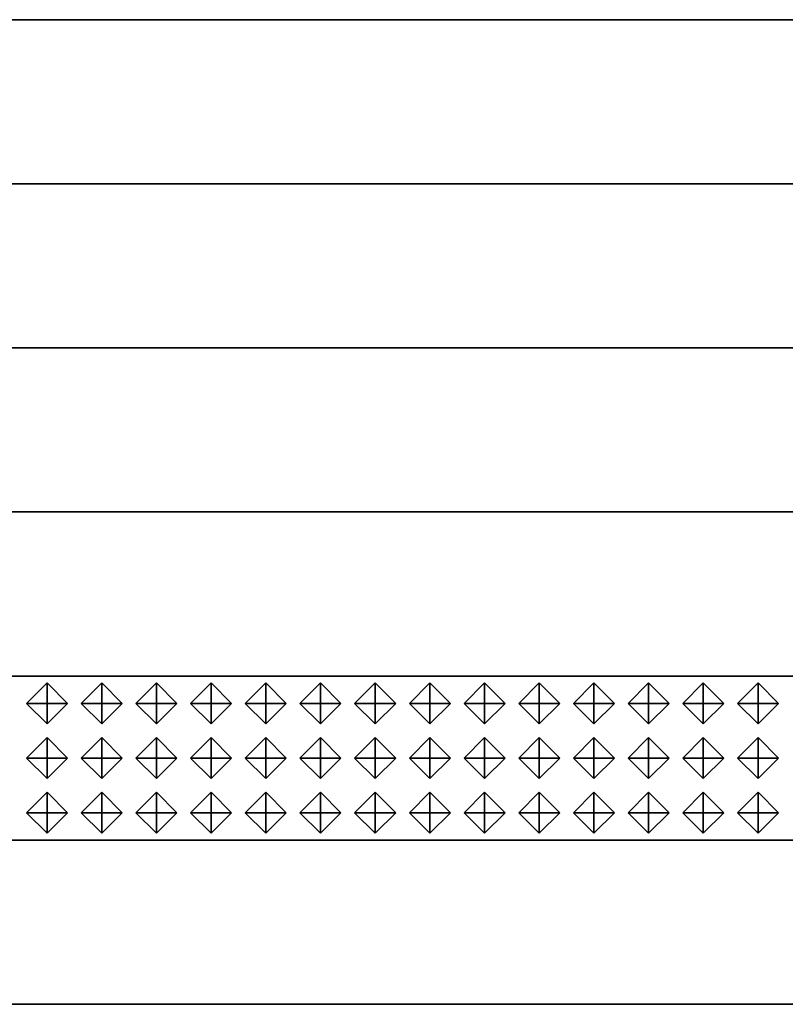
# Model space of a CAD drawing. Header units: inches. Extents: x 0.1 to 82.8, y 0.2 to 48.3.
# Tile 41 of 110: x 17 to 17.9, y 3.1 to 4.3. Entities that reach past the tile are written whole.
import ezdxf

# ---------------------------------------------------------------- set-up
doc = ezdxf.new("R2010")
doc.units = ezdxf.units.IN
doc.header["$MEASUREMENT"] = 0
doc.layers.add('DLX_CALC', color=3, linetype='Continuous', true_color=0x00ff00)
doc.layers.add('DLX_CONT', color=7, linetype='Continuous', true_color=0x969696)

msp = doc.modelspace()

# ---------------------------------------------------------------- linework, layer by layer
at = {"layer": 'DLX_CALC'}
for points in [[(45.4565, 3.5132, 0), (0.4565, 3.5132, 0)], [(0.4565, 3.3132, 0), (45.4565, 3.3132, 0)]]:
    msp.add_polyline3d(points, dxfattribs=at)
at = {"layer": 'DLX_CONT'}
for points in [[(0.3889, 4.3132, 0), (45.6137, 4.313, 0)], [(45.6137, 4.313, 0), (0.3889, 4.3132, 0)], [(0.4238, 4.3132, 0), (45.6137, 4.313, 0)], [(45.6137, 4.313, 0), (0.4238, 4.3132, 0)], [(45.6137, 4.313, 0), (0.4238, 4.3132, 0)], [(0.4238, 4.3132, 0), (45.6137, 4.313, 0)], [(45.5733, 4.113, 0), (0.3486, 4.1132, 0)], [(0.3486, 4.1132, 0), (45.5733, 4.113, 0)], [(0.3486, 4.1132, 0), (45.5733, 4.113, 0)], [(45.5733, 4.113, 0), (0.3486, 4.1132, 0)], [(0.3486, 3.9132, 0), (45.5733, 3.913, 0)], [(45.5733, 3.913, 0), (0.3486, 3.9132, 0)], [(45.5733, 3.913, 0), (0.3486, 3.9132, 0)], [(0.3486, 3.9132, 0), (45.5733, 3.913, 0)], [(0.3486, 3.9132, 0), (45.5733, 3.913, 0)], [(45.5733, 3.913, 0), (0.3486, 3.9132, 0)], [(0.3486, 3.7132, 0), (45.5733, 3.713, 0)], [(45.5733, 3.713, 0), (0.3486, 3.7132, 0)], [(45.5733, 3.713, 0), (0.3486, 3.7132, 0)], [(0.3486, 3.7132, 0), (45.5733, 3.713, 0)], [(0.3486, 3.7132, 0), (45.5733, 3.713, 0)], [(45.5733, 3.713, 0), (0.3486, 3.7132, 0)], [(45.5733, 3.513, 0), (0.3485, 3.5132, 0)], [(0.3485, 3.5132, 0), (45.5733, 3.513, 0)], [(0.3485, 3.5132, 0), (45.5733, 3.513, 0)], [(45.5733, 3.513, 0), (0.3485, 3.5132, 0)], [(0.3486, 3.5132, 0), (45.5733, 3.513, 0)], [(45.5733, 3.513, 0), (0.3486, 3.5132, 0)], [(0.3485, 3.3132, 0), (45.5733, 3.313, 0)], [(45.5733, 3.313, 0), (0.3485, 3.3132, 0)], [(45.5733, 3.313, 0), (0.3485, 3.3132, 0)], [(0.3485, 3.3132, 0), (45.5733, 3.313, 0)], [(0.3485, 3.3132, 0), (45.5733, 3.313, 0)], [(45.5733, 3.313, 0), (0.3485, 3.3132, 0)], [(0.3485, 3.1132, 0), (45.5733, 3.113, 0)], [(45.5733, 3.113, 0), (0.3485, 3.1132, 0)], [(45.5733, 3.113, 0), (0.3485, 3.1132, 0)], [(0.3485, 3.1132, 0), (45.5733, 3.113, 0)], [(0.3485, 3.1132, 0), (45.5733, 3.113, 0)], [(45.5733, 3.113, 0), (0.3485, 3.1132, 0)]]:
    msp.add_polyline3d(points, dxfattribs=at)

# ---------------------------------------------------------------- meshes
at = {"layer": 'DLX_CALC'}
mesh = msp.add_polyface(dxfattribs=at)
corners = [(16.9982, 3.4798), (17.0232, 3.4548), (17.0232, 3.4798), (17.0232, 3.4548), (17.0482, 3.4798), (17.0232, 3.4798), (17.0482, 3.4798), (17.0232, 3.5048), (17.0232, 3.4798), (17.0232, 3.5048), (16.9982, 3.4798), (17.0232, 3.4798), (17.0232, 3.4548), (16.9982, 3.4798), (17.0232, 3.4798), (17.0482, 3.4798), (17.0232, 3.4548), (17.0232, 3.4798), (17.0232, 3.5048), (17.0482, 3.4798), (17.0232, 3.4798), (16.9982, 3.4798), (17.0232, 3.5048), (17.0232, 3.4798)]
mesh.append_faces([[corners[k] for k in face] for face in [(0, 1, 2), (3, 4, 5), (6, 7, 8), (9, 10, 11), (12, 13, 14), (15, 16, 17), (18, 19, 20), (21, 22, 23)]])
mesh = msp.add_polyface(dxfattribs=at)
corners = [(17.0649, 3.4798), (17.0899, 3.4548), (17.0899, 3.4798), (17.0899, 3.4548), (17.1149, 3.4798), (17.0899, 3.4798), (17.1149, 3.4798), (17.0899, 3.5048), (17.0899, 3.4798), (17.0899, 3.5048), (17.0649, 3.4798), (17.0899, 3.4798), (17.0899, 3.4548), (17.0649, 3.4798), (17.0899, 3.4798), (17.1149, 3.4798), (17.0899, 3.4548), (17.0899, 3.4798), (17.0899, 3.5048), (17.1149, 3.4798), (17.0899, 3.4798), (17.0649, 3.4798), (17.0899, 3.5048), (17.0899, 3.4798)]
mesh.append_faces([[corners[k] for k in face] for face in [(0, 1, 2), (3, 4, 5), (6, 7, 8), (9, 10, 11), (12, 13, 14), (15, 16, 17), (18, 19, 20), (21, 22, 23)]])
mesh = msp.add_polyface(dxfattribs=at)
corners = [(17.1315, 3.4798), (17.1565, 3.4548), (17.1565, 3.4798), (17.1565, 3.4548), (17.1815, 3.4798), (17.1565, 3.4798), (17.1815, 3.4798), (17.1565, 3.5048), (17.1565, 3.4798), (17.1565, 3.5048), (17.1315, 3.4798), (17.1565, 3.4798), (17.1565, 3.4548), (17.1315, 3.4798), (17.1565, 3.4798), (17.1815, 3.4798), (17.1565, 3.4548), (17.1565, 3.4798), (17.1565, 3.5048), (17.1815, 3.4798), (17.1565, 3.4798), (17.1315, 3.4798), (17.1565, 3.5048), (17.1565, 3.4798)]
mesh.append_faces([[corners[k] for k in face] for face in [(0, 1, 2), (3, 4, 5), (6, 7, 8), (9, 10, 11), (12, 13, 14), (15, 16, 17), (18, 19, 20), (21, 22, 23)]])
mesh = msp.add_polyface(dxfattribs=at)
corners = [(17.1982, 3.4798), (17.2232, 3.4548), (17.2232, 3.4798), (17.2232, 3.4548), (17.2482, 3.4798), (17.2232, 3.4798), (17.2482, 3.4798), (17.2232, 3.5048), (17.2232, 3.4798), (17.2232, 3.5048), (17.1982, 3.4798), (17.2232, 3.4798), (17.2232, 3.4548), (17.1982, 3.4798), (17.2232, 3.4798), (17.2482, 3.4798), (17.2232, 3.4548), (17.2232, 3.4798), (17.2232, 3.5048), (17.2482, 3.4798), (17.2232, 3.4798), (17.1982, 3.4798), (17.2232, 3.5048), (17.2232, 3.4798)]
mesh.append_faces([[corners[k] for k in face] for face in [(0, 1, 2), (3, 4, 5), (6, 7, 8), (9, 10, 11), (12, 13, 14), (15, 16, 17), (18, 19, 20), (21, 22, 23)]])
mesh = msp.add_polyface(dxfattribs=at)
corners = [(17.2649, 3.4798), (17.2899, 3.4548), (17.2899, 3.4798), (17.2899, 3.4548), (17.3149, 3.4798), (17.2899, 3.4798), (17.3149, 3.4798), (17.2899, 3.5048), (17.2899, 3.4798), (17.2899, 3.5048), (17.2649, 3.4798), (17.2899, 3.4798), (17.2899, 3.4548), (17.2649, 3.4798), (17.2899, 3.4798), (17.3149, 3.4798), (17.2899, 3.4548), (17.2899, 3.4798), (17.2899, 3.5048), (17.3149, 3.4798), (17.2899, 3.4798), (17.2649, 3.4798), (17.2899, 3.5048), (17.2899, 3.4798)]
mesh.append_faces([[corners[k] for k in face] for face in [(0, 1, 2), (3, 4, 5), (6, 7, 8), (9, 10, 11), (12, 13, 14), (15, 16, 17), (18, 19, 20), (21, 22, 23)]])
mesh = msp.add_polyface(dxfattribs=at)
corners = [(17.3315, 3.4798), (17.3565, 3.4548), (17.3565, 3.4798), (17.3565, 3.4548), (17.3815, 3.4798), (17.3565, 3.4798), (17.3815, 3.4798), (17.3565, 3.5048), (17.3565, 3.4798), (17.3565, 3.5048), (17.3315, 3.4798), (17.3565, 3.4798), (17.3565, 3.4548), (17.3315, 3.4798), (17.3565, 3.4798), (17.3815, 3.4798), (17.3565, 3.4548), (17.3565, 3.4798), (17.3565, 3.5048), (17.3815, 3.4798), (17.3565, 3.4798), (17.3315, 3.4798), (17.3565, 3.5048), (17.3565, 3.4798)]
mesh.append_faces([[corners[k] for k in face] for face in [(0, 1, 2), (3, 4, 5), (6, 7, 8), (9, 10, 11), (12, 13, 14), (15, 16, 17), (18, 19, 20), (21, 22, 23)]])
mesh = msp.add_polyface(dxfattribs=at)
corners = [(17.3982, 3.4798), (17.4232, 3.4548), (17.4232, 3.4798), (17.4232, 3.4548), (17.4482, 3.4798), (17.4232, 3.4798), (17.4482, 3.4798), (17.4232, 3.5048), (17.4232, 3.4798), (17.4232, 3.5048), (17.3982, 3.4798), (17.4232, 3.4798), (17.4232, 3.4548), (17.3982, 3.4798), (17.4232, 3.4798), (17.4482, 3.4798), (17.4232, 3.4548), (17.4232, 3.4798), (17.4232, 3.5048), (17.4482, 3.4798), (17.4232, 3.4798), (17.3982, 3.4798), (17.4232, 3.5048), (17.4232, 3.4798)]
mesh.append_faces([[corners[k] for k in face] for face in [(0, 1, 2), (3, 4, 5), (6, 7, 8), (9, 10, 11), (12, 13, 14), (15, 16, 17), (18, 19, 20), (21, 22, 23)]])
mesh = msp.add_polyface(dxfattribs=at)
corners = [(17.4649, 3.4798), (17.4899, 3.4548), (17.4899, 3.4798), (17.4899, 3.4548), (17.5149, 3.4798), (17.4899, 3.4798), (17.5149, 3.4798), (17.4899, 3.5048), (17.4899, 3.4798), (17.4899, 3.5048), (17.4649, 3.4798), (17.4899, 3.4798), (17.4899, 3.4548), (17.4649, 3.4798), (17.4899, 3.4798), (17.5149, 3.4798), (17.4899, 3.4548), (17.4899, 3.4798), (17.4899, 3.5048), (17.5149, 3.4798), (17.4899, 3.4798), (17.4649, 3.4798), (17.4899, 3.5048), (17.4899, 3.4798)]
mesh.append_faces([[corners[k] for k in face] for face in [(0, 1, 2), (3, 4, 5), (6, 7, 8), (9, 10, 11), (12, 13, 14), (15, 16, 17), (18, 19, 20), (21, 22, 23)]])
mesh = msp.add_polyface(dxfattribs=at)
corners = [(17.5315, 3.4798), (17.5565, 3.4548), (17.5565, 3.4798), (17.5565, 3.4548), (17.5815, 3.4798), (17.5565, 3.4798), (17.5815, 3.4798), (17.5565, 3.5048), (17.5565, 3.4798), (17.5565, 3.5048), (17.5315, 3.4798), (17.5565, 3.4798), (17.5565, 3.4548), (17.5315, 3.4798), (17.5565, 3.4798), (17.5815, 3.4798), (17.5565, 3.4548), (17.5565, 3.4798), (17.5565, 3.5048), (17.5815, 3.4798), (17.5565, 3.4798), (17.5315, 3.4798), (17.5565, 3.5048), (17.5565, 3.4798)]
mesh.append_faces([[corners[k] for k in face] for face in [(0, 1, 2), (3, 4, 5), (6, 7, 8), (9, 10, 11), (12, 13, 14), (15, 16, 17), (18, 19, 20), (21, 22, 23)]])
mesh = msp.add_polyface(dxfattribs=at)
corners = [(17.5982, 3.4798), (17.6232, 3.4548), (17.6232, 3.4798), (17.6232, 3.4548), (17.6482, 3.4798), (17.6232, 3.4798), (17.6482, 3.4798), (17.6232, 3.5048), (17.6232, 3.4798), (17.6232, 3.5048), (17.5982, 3.4798), (17.6232, 3.4798), (17.6232, 3.4548), (17.5982, 3.4798), (17.6232, 3.4798), (17.6482, 3.4798), (17.6232, 3.4548), (17.6232, 3.4798), (17.6232, 3.5048), (17.6482, 3.4798), (17.6232, 3.4798), (17.5982, 3.4798), (17.6232, 3.5048), (17.6232, 3.4798)]
mesh.append_faces([[corners[k] for k in face] for face in [(0, 1, 2), (3, 4, 5), (6, 7, 8), (9, 10, 11), (12, 13, 14), (15, 16, 17), (18, 19, 20), (21, 22, 23)]])
mesh = msp.add_polyface(dxfattribs=at)
corners = [(17.6649, 3.4798), (17.6899, 3.4548), (17.6899, 3.4798), (17.6899, 3.4548), (17.7149, 3.4798), (17.6899, 3.4798), (17.7149, 3.4798), (17.6899, 3.5048), (17.6899, 3.4798), (17.6899, 3.5048), (17.6649, 3.4798), (17.6899, 3.4798), (17.6899, 3.4548), (17.6649, 3.4798), (17.6899, 3.4798), (17.7149, 3.4798), (17.6899, 3.4548), (17.6899, 3.4798), (17.6899, 3.5048), (17.7149, 3.4798), (17.6899, 3.4798), (17.6649, 3.4798), (17.6899, 3.5048), (17.6899, 3.4798)]
mesh.append_faces([[corners[k] for k in face] for face in [(0, 1, 2), (3, 4, 5), (6, 7, 8), (9, 10, 11), (12, 13, 14), (15, 16, 17), (18, 19, 20), (21, 22, 23)]])
mesh = msp.add_polyface(dxfattribs=at)
corners = [(17.7315, 3.4798), (17.7565, 3.4548), (17.7565, 3.4798), (17.7565, 3.4548), (17.7815, 3.4798), (17.7565, 3.4798), (17.7815, 3.4798), (17.7565, 3.5048), (17.7565, 3.4798), (17.7565, 3.5048), (17.7315, 3.4798), (17.7565, 3.4798), (17.7565, 3.4548), (17.7315, 3.4798), (17.7565, 3.4798), (17.7815, 3.4798), (17.7565, 3.4548), (17.7565, 3.4798), (17.7565, 3.5048), (17.7815, 3.4798), (17.7565, 3.4798), (17.7315, 3.4798), (17.7565, 3.5048), (17.7565, 3.4798)]
mesh.append_faces([[corners[k] for k in face] for face in [(0, 1, 2), (3, 4, 5), (6, 7, 8), (9, 10, 11), (12, 13, 14), (15, 16, 17), (18, 19, 20), (21, 22, 23)]])
mesh = msp.add_polyface(dxfattribs=at)
corners = [(17.7982, 3.4798), (17.8232, 3.4548), (17.8232, 3.4798), (17.8232, 3.4548), (17.8482, 3.4798), (17.8232, 3.4798), (17.8482, 3.4798), (17.8232, 3.5048), (17.8232, 3.4798), (17.8232, 3.5048), (17.7982, 3.4798), (17.8232, 3.4798), (17.8232, 3.4548), (17.7982, 3.4798), (17.8232, 3.4798), (17.8482, 3.4798), (17.8232, 3.4548), (17.8232, 3.4798), (17.8232, 3.5048), (17.8482, 3.4798), (17.8232, 3.4798), (17.7982, 3.4798), (17.8232, 3.5048), (17.8232, 3.4798)]
mesh.append_faces([[corners[k] for k in face] for face in [(0, 1, 2), (3, 4, 5), (6, 7, 8), (9, 10, 11), (12, 13, 14), (15, 16, 17), (18, 19, 20), (21, 22, 23)]])
mesh = msp.add_polyface(dxfattribs=at)
corners = [(17.8649, 3.4798), (17.8899, 3.4548), (17.8899, 3.4798), (17.8899, 3.4548), (17.9149, 3.4798), (17.8899, 3.4798), (17.9149, 3.4798), (17.8899, 3.5048), (17.8899, 3.4798), (17.8899, 3.5048), (17.8649, 3.4798), (17.8899, 3.4798), (17.8899, 3.4548), (17.8649, 3.4798), (17.8899, 3.4798), (17.9149, 3.4798), (17.8899, 3.4548), (17.8899, 3.4798), (17.8899, 3.5048), (17.9149, 3.4798), (17.8899, 3.4798), (17.8649, 3.4798), (17.8899, 3.5048), (17.8899, 3.4798)]
mesh.append_faces([[corners[k] for k in face] for face in [(0, 1, 2), (3, 4, 5), (6, 7, 8), (9, 10, 11), (12, 13, 14), (15, 16, 17), (18, 19, 20), (21, 22, 23)]])
mesh = msp.add_polyface(dxfattribs=at)
corners = [(16.9982, 3.4132), (17.0232, 3.3882), (17.0232, 3.4132), (17.0232, 3.3882), (17.0482, 3.4132), (17.0232, 3.4132), (17.0482, 3.4132), (17.0232, 3.4382), (17.0232, 3.4132), (17.0232, 3.4382), (16.9982, 3.4132), (17.0232, 3.4132), (17.0232, 3.3882), (16.9982, 3.4132), (17.0232, 3.4132), (17.0482, 3.4132), (17.0232, 3.3882), (17.0232, 3.4132), (17.0232, 3.4382), (17.0482, 3.4132), (17.0232, 3.4132), (16.9982, 3.4132), (17.0232, 3.4382), (17.0232, 3.4132)]
mesh.append_faces([[corners[k] for k in face] for face in [(0, 1, 2), (3, 4, 5), (6, 7, 8), (9, 10, 11), (12, 13, 14), (15, 16, 17), (18, 19, 20), (21, 22, 23)]])
mesh = msp.add_polyface(dxfattribs=at)
corners = [(17.0649, 3.4132), (17.0899, 3.3882), (17.0899, 3.4132), (17.0899, 3.3882), (17.1149, 3.4132), (17.0899, 3.4132), (17.1149, 3.4132), (17.0899, 3.4382), (17.0899, 3.4132), (17.0899, 3.4382), (17.0649, 3.4132), (17.0899, 3.4132), (17.0899, 3.3882), (17.0649, 3.4132), (17.0899, 3.4132), (17.1149, 3.4132), (17.0899, 3.3882), (17.0899, 3.4132), (17.0899, 3.4382), (17.1149, 3.4132), (17.0899, 3.4132), (17.0649, 3.4132), (17.0899, 3.4382), (17.0899, 3.4132)]
mesh.append_faces([[corners[k] for k in face] for face in [(0, 1, 2), (3, 4, 5), (6, 7, 8), (9, 10, 11), (12, 13, 14), (15, 16, 17), (18, 19, 20), (21, 22, 23)]])
mesh = msp.add_polyface(dxfattribs=at)
corners = [(17.1315, 3.4132), (17.1565, 3.3882), (17.1565, 3.4132), (17.1565, 3.3882), (17.1815, 3.4132), (17.1565, 3.4132), (17.1815, 3.4132), (17.1565, 3.4382), (17.1565, 3.4132), (17.1565, 3.4382), (17.1315, 3.4132), (17.1565, 3.4132), (17.1565, 3.3882), (17.1315, 3.4132), (17.1565, 3.4132), (17.1815, 3.4132), (17.1565, 3.3882), (17.1565, 3.4132), (17.1565, 3.4382), (17.1815, 3.4132), (17.1565, 3.4132), (17.1315, 3.4132), (17.1565, 3.4382), (17.1565, 3.4132)]
mesh.append_faces([[corners[k] for k in face] for face in [(0, 1, 2), (3, 4, 5), (6, 7, 8), (9, 10, 11), (12, 13, 14), (15, 16, 17), (18, 19, 20), (21, 22, 23)]])
mesh = msp.add_polyface(dxfattribs=at)
corners = [(17.1982, 3.4132), (17.2232, 3.3882), (17.2232, 3.4132), (17.2232, 3.3882), (17.2482, 3.4132), (17.2232, 3.4132), (17.2482, 3.4132), (17.2232, 3.4382), (17.2232, 3.4132), (17.2232, 3.4382), (17.1982, 3.4132), (17.2232, 3.4132), (17.2232, 3.3882), (17.1982, 3.4132), (17.2232, 3.4132), (17.2482, 3.4132), (17.2232, 3.3882), (17.2232, 3.4132), (17.2232, 3.4382), (17.2482, 3.4132), (17.2232, 3.4132), (17.1982, 3.4132), (17.2232, 3.4382), (17.2232, 3.4132)]
mesh.append_faces([[corners[k] for k in face] for face in [(0, 1, 2), (3, 4, 5), (6, 7, 8), (9, 10, 11), (12, 13, 14), (15, 16, 17), (18, 19, 20), (21, 22, 23)]])
mesh = msp.add_polyface(dxfattribs=at)
corners = [(17.2649, 3.4132), (17.2899, 3.3882), (17.2899, 3.4132), (17.2899, 3.3882), (17.3149, 3.4132), (17.2899, 3.4132), (17.3149, 3.4132), (17.2899, 3.4382), (17.2899, 3.4132), (17.2899, 3.4382), (17.2649, 3.4132), (17.2899, 3.4132), (17.2899, 3.3882), (17.2649, 3.4132), (17.2899, 3.4132), (17.3149, 3.4132), (17.2899, 3.3882), (17.2899, 3.4132), (17.2899, 3.4382), (17.3149, 3.4132), (17.2899, 3.4132), (17.2649, 3.4132), (17.2899, 3.4382), (17.2899, 3.4132)]
mesh.append_faces([[corners[k] for k in face] for face in [(0, 1, 2), (3, 4, 5), (6, 7, 8), (9, 10, 11), (12, 13, 14), (15, 16, 17), (18, 19, 20), (21, 22, 23)]])
mesh = msp.add_polyface(dxfattribs=at)
corners = [(17.3315, 3.4132), (17.3565, 3.3882), (17.3565, 3.4132), (17.3565, 3.3882), (17.3815, 3.4132), (17.3565, 3.4132), (17.3815, 3.4132), (17.3565, 3.4382), (17.3565, 3.4132), (17.3565, 3.4382), (17.3315, 3.4132), (17.3565, 3.4132), (17.3565, 3.3882), (17.3315, 3.4132), (17.3565, 3.4132), (17.3815, 3.4132), (17.3565, 3.3882), (17.3565, 3.4132), (17.3565, 3.4382), (17.3815, 3.4132), (17.3565, 3.4132), (17.3315, 3.4132), (17.3565, 3.4382), (17.3565, 3.4132)]
mesh.append_faces([[corners[k] for k in face] for face in [(0, 1, 2), (3, 4, 5), (6, 7, 8), (9, 10, 11), (12, 13, 14), (15, 16, 17), (18, 19, 20), (21, 22, 23)]])
mesh = msp.add_polyface(dxfattribs=at)
corners = [(17.3982, 3.4132), (17.4232, 3.3882), (17.4232, 3.4132), (17.4232, 3.3882), (17.4482, 3.4132), (17.4232, 3.4132), (17.4482, 3.4132), (17.4232, 3.4382), (17.4232, 3.4132), (17.4232, 3.4382), (17.3982, 3.4132), (17.4232, 3.4132), (17.4232, 3.3882), (17.3982, 3.4132), (17.4232, 3.4132), (17.4482, 3.4132), (17.4232, 3.3882), (17.4232, 3.4132), (17.4232, 3.4382), (17.4482, 3.4132), (17.4232, 3.4132), (17.3982, 3.4132), (17.4232, 3.4382), (17.4232, 3.4132)]
mesh.append_faces([[corners[k] for k in face] for face in [(0, 1, 2), (3, 4, 5), (6, 7, 8), (9, 10, 11), (12, 13, 14), (15, 16, 17), (18, 19, 20), (21, 22, 23)]])
mesh = msp.add_polyface(dxfattribs=at)
corners = [(17.4649, 3.4132), (17.4899, 3.3882), (17.4899, 3.4132), (17.4899, 3.3882), (17.5149, 3.4132), (17.4899, 3.4132), (17.5149, 3.4132), (17.4899, 3.4382), (17.4899, 3.4132), (17.4899, 3.4382), (17.4649, 3.4132), (17.4899, 3.4132), (17.4899, 3.3882), (17.4649, 3.4132), (17.4899, 3.4132), (17.5149, 3.4132), (17.4899, 3.3882), (17.4899, 3.4132), (17.4899, 3.4382), (17.5149, 3.4132), (17.4899, 3.4132), (17.4649, 3.4132), (17.4899, 3.4382), (17.4899, 3.4132)]
mesh.append_faces([[corners[k] for k in face] for face in [(0, 1, 2), (3, 4, 5), (6, 7, 8), (9, 10, 11), (12, 13, 14), (15, 16, 17), (18, 19, 20), (21, 22, 23)]])
mesh = msp.add_polyface(dxfattribs=at)
corners = [(17.5315, 3.4132), (17.5565, 3.3882), (17.5565, 3.4132), (17.5565, 3.3882), (17.5815, 3.4132), (17.5565, 3.4132), (17.5815, 3.4132), (17.5565, 3.4382), (17.5565, 3.4132), (17.5565, 3.4382), (17.5315, 3.4132), (17.5565, 3.4132), (17.5565, 3.3882), (17.5315, 3.4132), (17.5565, 3.4132), (17.5815, 3.4132), (17.5565, 3.3882), (17.5565, 3.4132), (17.5565, 3.4382), (17.5815, 3.4132), (17.5565, 3.4132), (17.5315, 3.4132), (17.5565, 3.4382), (17.5565, 3.4132)]
mesh.append_faces([[corners[k] for k in face] for face in [(0, 1, 2), (3, 4, 5), (6, 7, 8), (9, 10, 11), (12, 13, 14), (15, 16, 17), (18, 19, 20), (21, 22, 23)]])
mesh = msp.add_polyface(dxfattribs=at)
corners = [(17.5982, 3.4132), (17.6232, 3.3882), (17.6232, 3.4132), (17.6232, 3.3882), (17.6482, 3.4132), (17.6232, 3.4132), (17.6482, 3.4132), (17.6232, 3.4382), (17.6232, 3.4132), (17.6232, 3.4382), (17.5982, 3.4132), (17.6232, 3.4132), (17.6232, 3.3882), (17.5982, 3.4132), (17.6232, 3.4132), (17.6482, 3.4132), (17.6232, 3.3882), (17.6232, 3.4132), (17.6232, 3.4382), (17.6482, 3.4132), (17.6232, 3.4132), (17.5982, 3.4132), (17.6232, 3.4382), (17.6232, 3.4132)]
mesh.append_faces([[corners[k] for k in face] for face in [(0, 1, 2), (3, 4, 5), (6, 7, 8), (9, 10, 11), (12, 13, 14), (15, 16, 17), (18, 19, 20), (21, 22, 23)]])
mesh = msp.add_polyface(dxfattribs=at)
corners = [(17.6649, 3.4132), (17.6899, 3.3882), (17.6899, 3.4132), (17.6899, 3.3882), (17.7149, 3.4132), (17.6899, 3.4132), (17.7149, 3.4132), (17.6899, 3.4382), (17.6899, 3.4132), (17.6899, 3.4382), (17.6649, 3.4132), (17.6899, 3.4132), (17.6899, 3.3882), (17.6649, 3.4132), (17.6899, 3.4132), (17.7149, 3.4132), (17.6899, 3.3882), (17.6899, 3.4132), (17.6899, 3.4382), (17.7149, 3.4132), (17.6899, 3.4132), (17.6649, 3.4132), (17.6899, 3.4382), (17.6899, 3.4132)]
mesh.append_faces([[corners[k] for k in face] for face in [(0, 1, 2), (3, 4, 5), (6, 7, 8), (9, 10, 11), (12, 13, 14), (15, 16, 17), (18, 19, 20), (21, 22, 23)]])
mesh = msp.add_polyface(dxfattribs=at)
corners = [(17.7315, 3.4132), (17.7565, 3.3882), (17.7565, 3.4132), (17.7565, 3.3882), (17.7815, 3.4132), (17.7565, 3.4132), (17.7815, 3.4132), (17.7565, 3.4382), (17.7565, 3.4132), (17.7565, 3.4382), (17.7315, 3.4132), (17.7565, 3.4132), (17.7565, 3.3882), (17.7315, 3.4132), (17.7565, 3.4132), (17.7815, 3.4132), (17.7565, 3.3882), (17.7565, 3.4132), (17.7565, 3.4382), (17.7815, 3.4132), (17.7565, 3.4132), (17.7315, 3.4132), (17.7565, 3.4382), (17.7565, 3.4132)]
mesh.append_faces([[corners[k] for k in face] for face in [(0, 1, 2), (3, 4, 5), (6, 7, 8), (9, 10, 11), (12, 13, 14), (15, 16, 17), (18, 19, 20), (21, 22, 23)]])
mesh = msp.add_polyface(dxfattribs=at)
corners = [(17.7982, 3.4132), (17.8232, 3.3882), (17.8232, 3.4132), (17.8232, 3.3882), (17.8482, 3.4132), (17.8232, 3.4132), (17.8482, 3.4132), (17.8232, 3.4382), (17.8232, 3.4132), (17.8232, 3.4382), (17.7982, 3.4132), (17.8232, 3.4132), (17.8232, 3.3882), (17.7982, 3.4132), (17.8232, 3.4132), (17.8482, 3.4132), (17.8232, 3.3882), (17.8232, 3.4132), (17.8232, 3.4382), (17.8482, 3.4132), (17.8232, 3.4132), (17.7982, 3.4132), (17.8232, 3.4382), (17.8232, 3.4132)]
mesh.append_faces([[corners[k] for k in face] for face in [(0, 1, 2), (3, 4, 5), (6, 7, 8), (9, 10, 11), (12, 13, 14), (15, 16, 17), (18, 19, 20), (21, 22, 23)]])
mesh = msp.add_polyface(dxfattribs=at)
corners = [(17.8649, 3.4132), (17.8899, 3.3882), (17.8899, 3.4132), (17.8899, 3.3882), (17.9149, 3.4132), (17.8899, 3.4132), (17.9149, 3.4132), (17.8899, 3.4382), (17.8899, 3.4132), (17.8899, 3.4382), (17.8649, 3.4132), (17.8899, 3.4132), (17.8899, 3.3882), (17.8649, 3.4132), (17.8899, 3.4132), (17.9149, 3.4132), (17.8899, 3.3882), (17.8899, 3.4132), (17.8899, 3.4382), (17.9149, 3.4132), (17.8899, 3.4132), (17.8649, 3.4132), (17.8899, 3.4382), (17.8899, 3.4132)]
mesh.append_faces([[corners[k] for k in face] for face in [(0, 1, 2), (3, 4, 5), (6, 7, 8), (9, 10, 11), (12, 13, 14), (15, 16, 17), (18, 19, 20), (21, 22, 23)]])
mesh = msp.add_polyface(dxfattribs=at)
corners = [(16.9982, 3.3465), (17.0232, 3.3215), (17.0232, 3.3465), (17.0232, 3.3215), (17.0482, 3.3465), (17.0232, 3.3465), (17.0482, 3.3465), (17.0232, 3.3715), (17.0232, 3.3465), (17.0232, 3.3715), (16.9982, 3.3465), (17.0232, 3.3465), (17.0232, 3.3215), (16.9982, 3.3465), (17.0232, 3.3465), (17.0482, 3.3465), (17.0232, 3.3215), (17.0232, 3.3465), (17.0232, 3.3715), (17.0482, 3.3465), (17.0232, 3.3465), (16.9982, 3.3465), (17.0232, 3.3715), (17.0232, 3.3465)]
mesh.append_faces([[corners[k] for k in face] for face in [(0, 1, 2), (3, 4, 5), (6, 7, 8), (9, 10, 11), (12, 13, 14), (15, 16, 17), (18, 19, 20), (21, 22, 23)]])
mesh = msp.add_polyface(dxfattribs=at)
corners = [(17.0649, 3.3465), (17.0899, 3.3215), (17.0899, 3.3465), (17.0899, 3.3215), (17.1149, 3.3465), (17.0899, 3.3465), (17.1149, 3.3465), (17.0899, 3.3715), (17.0899, 3.3465), (17.0899, 3.3715), (17.0649, 3.3465), (17.0899, 3.3465), (17.0899, 3.3215), (17.0649, 3.3465), (17.0899, 3.3465), (17.1149, 3.3465), (17.0899, 3.3215), (17.0899, 3.3465), (17.0899, 3.3715), (17.1149, 3.3465), (17.0899, 3.3465), (17.0649, 3.3465), (17.0899, 3.3715), (17.0899, 3.3465)]
mesh.append_faces([[corners[k] for k in face] for face in [(0, 1, 2), (3, 4, 5), (6, 7, 8), (9, 10, 11), (12, 13, 14), (15, 16, 17), (18, 19, 20), (21, 22, 23)]])
mesh = msp.add_polyface(dxfattribs=at)
corners = [(17.1315, 3.3465), (17.1565, 3.3215), (17.1565, 3.3465), (17.1565, 3.3215), (17.1815, 3.3465), (17.1565, 3.3465), (17.1815, 3.3465), (17.1565, 3.3715), (17.1565, 3.3465), (17.1565, 3.3715), (17.1315, 3.3465), (17.1565, 3.3465), (17.1565, 3.3215), (17.1315, 3.3465), (17.1565, 3.3465), (17.1815, 3.3465), (17.1565, 3.3215), (17.1565, 3.3465), (17.1565, 3.3715), (17.1815, 3.3465), (17.1565, 3.3465), (17.1315, 3.3465), (17.1565, 3.3715), (17.1565, 3.3465)]
mesh.append_faces([[corners[k] for k in face] for face in [(0, 1, 2), (3, 4, 5), (6, 7, 8), (9, 10, 11), (12, 13, 14), (15, 16, 17), (18, 19, 20), (21, 22, 23)]])
mesh = msp.add_polyface(dxfattribs=at)
corners = [(17.1982, 3.3465), (17.2232, 3.3215), (17.2232, 3.3465), (17.2232, 3.3215), (17.2482, 3.3465), (17.2232, 3.3465), (17.2482, 3.3465), (17.2232, 3.3715), (17.2232, 3.3465), (17.2232, 3.3715), (17.1982, 3.3465), (17.2232, 3.3465), (17.2232, 3.3215), (17.1982, 3.3465), (17.2232, 3.3465), (17.2482, 3.3465), (17.2232, 3.3215), (17.2232, 3.3465), (17.2232, 3.3715), (17.2482, 3.3465), (17.2232, 3.3465), (17.1982, 3.3465), (17.2232, 3.3715), (17.2232, 3.3465)]
mesh.append_faces([[corners[k] for k in face] for face in [(0, 1, 2), (3, 4, 5), (6, 7, 8), (9, 10, 11), (12, 13, 14), (15, 16, 17), (18, 19, 20), (21, 22, 23)]])
mesh = msp.add_polyface(dxfattribs=at)
corners = [(17.2649, 3.3465), (17.2899, 3.3215), (17.2899, 3.3465), (17.2899, 3.3215), (17.3149, 3.3465), (17.2899, 3.3465), (17.3149, 3.3465), (17.2899, 3.3715), (17.2899, 3.3465), (17.2899, 3.3715), (17.2649, 3.3465), (17.2899, 3.3465), (17.2899, 3.3215), (17.2649, 3.3465), (17.2899, 3.3465), (17.3149, 3.3465), (17.2899, 3.3215), (17.2899, 3.3465), (17.2899, 3.3715), (17.3149, 3.3465), (17.2899, 3.3465), (17.2649, 3.3465), (17.2899, 3.3715), (17.2899, 3.3465)]
mesh.append_faces([[corners[k] for k in face] for face in [(0, 1, 2), (3, 4, 5), (6, 7, 8), (9, 10, 11), (12, 13, 14), (15, 16, 17), (18, 19, 20), (21, 22, 23)]])
mesh = msp.add_polyface(dxfattribs=at)
corners = [(17.3315, 3.3465), (17.3565, 3.3215), (17.3565, 3.3465), (17.3565, 3.3215), (17.3815, 3.3465), (17.3565, 3.3465), (17.3815, 3.3465), (17.3565, 3.3715), (17.3565, 3.3465), (17.3565, 3.3715), (17.3315, 3.3465), (17.3565, 3.3465), (17.3565, 3.3215), (17.3315, 3.3465), (17.3565, 3.3465), (17.3815, 3.3465), (17.3565, 3.3215), (17.3565, 3.3465), (17.3565, 3.3715), (17.3815, 3.3465), (17.3565, 3.3465), (17.3315, 3.3465), (17.3565, 3.3715), (17.3565, 3.3465)]
mesh.append_faces([[corners[k] for k in face] for face in [(0, 1, 2), (3, 4, 5), (6, 7, 8), (9, 10, 11), (12, 13, 14), (15, 16, 17), (18, 19, 20), (21, 22, 23)]])
mesh = msp.add_polyface(dxfattribs=at)
corners = [(17.3982, 3.3465), (17.4232, 3.3215), (17.4232, 3.3465), (17.4232, 3.3215), (17.4482, 3.3465), (17.4232, 3.3465), (17.4482, 3.3465), (17.4232, 3.3715), (17.4232, 3.3465), (17.4232, 3.3715), (17.3982, 3.3465), (17.4232, 3.3465), (17.4232, 3.3215), (17.3982, 3.3465), (17.4232, 3.3465), (17.4482, 3.3465), (17.4232, 3.3215), (17.4232, 3.3465), (17.4232, 3.3715), (17.4482, 3.3465), (17.4232, 3.3465), (17.3982, 3.3465), (17.4232, 3.3715), (17.4232, 3.3465)]
mesh.append_faces([[corners[k] for k in face] for face in [(0, 1, 2), (3, 4, 5), (6, 7, 8), (9, 10, 11), (12, 13, 14), (15, 16, 17), (18, 19, 20), (21, 22, 23)]])
mesh = msp.add_polyface(dxfattribs=at)
corners = [(17.4649, 3.3465), (17.4899, 3.3215), (17.4899, 3.3465), (17.4899, 3.3215), (17.5149, 3.3465), (17.4899, 3.3465), (17.5149, 3.3465), (17.4899, 3.3715), (17.4899, 3.3465), (17.4899, 3.3715), (17.4649, 3.3465), (17.4899, 3.3465), (17.4899, 3.3215), (17.4649, 3.3465), (17.4899, 3.3465), (17.5149, 3.3465), (17.4899, 3.3215), (17.4899, 3.3465), (17.4899, 3.3715), (17.5149, 3.3465), (17.4899, 3.3465), (17.4649, 3.3465), (17.4899, 3.3715), (17.4899, 3.3465)]
mesh.append_faces([[corners[k] for k in face] for face in [(0, 1, 2), (3, 4, 5), (6, 7, 8), (9, 10, 11), (12, 13, 14), (15, 16, 17), (18, 19, 20), (21, 22, 23)]])
mesh = msp.add_polyface(dxfattribs=at)
corners = [(17.5315, 3.3465), (17.5565, 3.3215), (17.5565, 3.3465), (17.5565, 3.3215), (17.5815, 3.3465), (17.5565, 3.3465), (17.5815, 3.3465), (17.5565, 3.3715), (17.5565, 3.3465), (17.5565, 3.3715), (17.5315, 3.3465), (17.5565, 3.3465), (17.5565, 3.3215), (17.5315, 3.3465), (17.5565, 3.3465), (17.5815, 3.3465), (17.5565, 3.3215), (17.5565, 3.3465), (17.5565, 3.3715), (17.5815, 3.3465), (17.5565, 3.3465), (17.5315, 3.3465), (17.5565, 3.3715), (17.5565, 3.3465)]
mesh.append_faces([[corners[k] for k in face] for face in [(0, 1, 2), (3, 4, 5), (6, 7, 8), (9, 10, 11), (12, 13, 14), (15, 16, 17), (18, 19, 20), (21, 22, 23)]])
mesh = msp.add_polyface(dxfattribs=at)
corners = [(17.5982, 3.3465), (17.6232, 3.3215), (17.6232, 3.3465), (17.6232, 3.3215), (17.6482, 3.3465), (17.6232, 3.3465), (17.6482, 3.3465), (17.6232, 3.3715), (17.6232, 3.3465), (17.6232, 3.3715), (17.5982, 3.3465), (17.6232, 3.3465), (17.6232, 3.3215), (17.5982, 3.3465), (17.6232, 3.3465), (17.6482, 3.3465), (17.6232, 3.3215), (17.6232, 3.3465), (17.6232, 3.3715), (17.6482, 3.3465), (17.6232, 3.3465), (17.5982, 3.3465), (17.6232, 3.3715), (17.6232, 3.3465)]
mesh.append_faces([[corners[k] for k in face] for face in [(0, 1, 2), (3, 4, 5), (6, 7, 8), (9, 10, 11), (12, 13, 14), (15, 16, 17), (18, 19, 20), (21, 22, 23)]])
mesh = msp.add_polyface(dxfattribs=at)
corners = [(17.6649, 3.3465), (17.6899, 3.3215), (17.6899, 3.3465), (17.6899, 3.3215), (17.7149, 3.3465), (17.6899, 3.3465), (17.7149, 3.3465), (17.6899, 3.3715), (17.6899, 3.3465), (17.6899, 3.3715), (17.6649, 3.3465), (17.6899, 3.3465), (17.6899, 3.3215), (17.6649, 3.3465), (17.6899, 3.3465), (17.7149, 3.3465), (17.6899, 3.3215), (17.6899, 3.3465), (17.6899, 3.3715), (17.7149, 3.3465), (17.6899, 3.3465), (17.6649, 3.3465), (17.6899, 3.3715), (17.6899, 3.3465)]
mesh.append_faces([[corners[k] for k in face] for face in [(0, 1, 2), (3, 4, 5), (6, 7, 8), (9, 10, 11), (12, 13, 14), (15, 16, 17), (18, 19, 20), (21, 22, 23)]])
mesh = msp.add_polyface(dxfattribs=at)
corners = [(17.7315, 3.3465), (17.7565, 3.3215), (17.7565, 3.3465), (17.7565, 3.3215), (17.7815, 3.3465), (17.7565, 3.3465), (17.7815, 3.3465), (17.7565, 3.3715), (17.7565, 3.3465), (17.7565, 3.3715), (17.7315, 3.3465), (17.7565, 3.3465), (17.7565, 3.3215), (17.7315, 3.3465), (17.7565, 3.3465), (17.7815, 3.3465), (17.7565, 3.3215), (17.7565, 3.3465), (17.7565, 3.3715), (17.7815, 3.3465), (17.7565, 3.3465), (17.7315, 3.3465), (17.7565, 3.3715), (17.7565, 3.3465)]
mesh.append_faces([[corners[k] for k in face] for face in [(0, 1, 2), (3, 4, 5), (6, 7, 8), (9, 10, 11), (12, 13, 14), (15, 16, 17), (18, 19, 20), (21, 22, 23)]])
mesh = msp.add_polyface(dxfattribs=at)
corners = [(17.7982, 3.3465), (17.8232, 3.3215), (17.8232, 3.3465), (17.8232, 3.3215), (17.8482, 3.3465), (17.8232, 3.3465), (17.8482, 3.3465), (17.8232, 3.3715), (17.8232, 3.3465), (17.8232, 3.3715), (17.7982, 3.3465), (17.8232, 3.3465), (17.8232, 3.3215), (17.7982, 3.3465), (17.8232, 3.3465), (17.8482, 3.3465), (17.8232, 3.3215), (17.8232, 3.3465), (17.8232, 3.3715), (17.8482, 3.3465), (17.8232, 3.3465), (17.7982, 3.3465), (17.8232, 3.3715), (17.8232, 3.3465)]
mesh.append_faces([[corners[k] for k in face] for face in [(0, 1, 2), (3, 4, 5), (6, 7, 8), (9, 10, 11), (12, 13, 14), (15, 16, 17), (18, 19, 20), (21, 22, 23)]])
mesh = msp.add_polyface(dxfattribs=at)
corners = [(17.8649, 3.3465), (17.8899, 3.3215), (17.8899, 3.3465), (17.8899, 3.3215), (17.9149, 3.3465), (17.8899, 3.3465), (17.9149, 3.3465), (17.8899, 3.3715), (17.8899, 3.3465), (17.8899, 3.3715), (17.8649, 3.3465), (17.8899, 3.3465), (17.8899, 3.3215), (17.8649, 3.3465), (17.8899, 3.3465), (17.9149, 3.3465), (17.8899, 3.3215), (17.8899, 3.3465), (17.8899, 3.3715), (17.9149, 3.3465), (17.8899, 3.3465), (17.8649, 3.3465), (17.8899, 3.3715), (17.8899, 3.3465)]
mesh.append_faces([[corners[k] for k in face] for face in [(0, 1, 2), (3, 4, 5), (6, 7, 8), (9, 10, 11), (12, 13, 14), (15, 16, 17), (18, 19, 20), (21, 22, 23)]])

doc.saveas('drawing.dxf')
